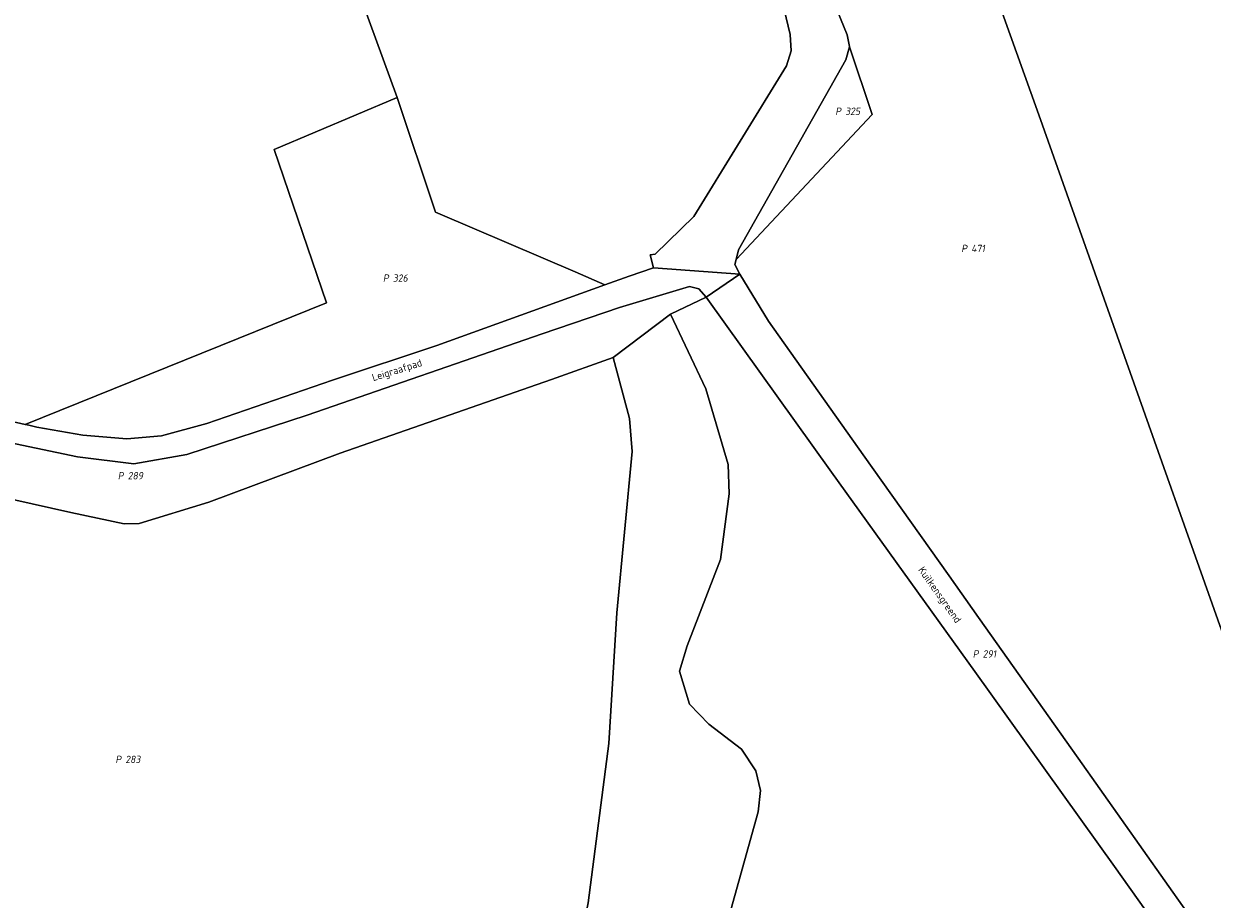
# Model space of a CAD drawing. Extents: x 184444 to 186844, y 346155 to 349219.
# Tile 46 of 49: x 185647 to 185937, y 348314 to 348527. Entities that reach past the tile are written whole.
import ezdxf
from ezdxf.enums import TextEntityAlignment as Align
from ezdxf.lldxf.tags import DXFTag

# ---------------------------------------------------------------- set-up
doc = ezdxf.new("R2010")
doc.units = 0
for name, color, linetype, lineweight in [('B-WE-KG-GRENS_PERCEEL-G', 150, 'KG-PERCEEL', 18), ('B-WE-KG-GRENS_PERCEEL-GV', 150, 'Continuous', 18), ('B-WE-KG-GRENS_PERCEEL-S', 150, 'Continuous', 25), ('B-WE-OG-BEBOUWING_STRAATNAAM-T18', 1, 'Continuous', 18)]:
    doc.layers.add(name, color=color, linetype=linetype, lineweight=lineweight)
doc.styles.add('NLCS-ISO', font='NLCS-ISO.ttf')
doc.styles.add('NLCS-ISO-M1000-T18', font='NLCS-ISO.ttf', dxfattribs={"height": 1.8})
doc.styles.get("Standard").update_dxf_attribs({"font": 'NLCS-ISO.ttf'})
tags = doc.linetypes.add('KG-PERCEEL', pattern='A,5.5,-2,["P",Standard,S=1.8,R=0,X=-0.5,Y=-0.9],-2,5.5,-2,[5,NLCS.SHX,S=0.75,R=0,X=0,Y=0],-2', length=19).pattern_tags.tags
tags[6] = DXFTag(74, 10)

# ---------------------------------------------------------------- blocks, each defined once
blk = doc.blocks.new('SKG-PERCEELNUMMER-SO')
at = {"style": 'NLCS-ISO', "oblique": 10, "flags": 1}
for tag, p in [('GEMEENTECODE', (0, 2.55)), ('PERCEELGROOTTE', (0, -2.45))]:
    blk.add_attdef(tag, text='', height=1.8, dxfattribs=at).set_placement(p, align=Align.MIDDLE_CENTER)
at = {"style": 'NLCS-ISO', "oblique": 10}
blk.add_attdef('SECTIE', text='', height=1.8, dxfattribs=at).set_placement((-0.5, 0), align=Align.MIDDLE_RIGHT)
blk.add_attdef('PERCEELNUMMER', text='', height=1.8, dxfattribs=at).set_placement((0.5, 0), align=Align.MIDDLE_LEFT)

msp = doc.modelspace()

# ---------------------------------------------------------------- linework, layer by layer
at = {"layer": 'B-WE-KG-GRENS_PERCEEL-G', "flags": 128}
for points in [[(185618.09, 348837.82), (185738.101, 348509.456)], [(185848.32, 348521.766), (185848.354, 348521.887), (185847.752, 348524.725), (185839.759, 348544.268), (185799.147, 348647.113), (185832.723, 348658.975), (185838.852, 348661.14)], [(185960.33, 348319.463), (185894.47, 348505.225), (185862.586, 348594.08), (185846.562, 348639.999), (185838.852, 348661.14)], [(185800.526, 348467.95), (185799.759, 348471.089), (185800.998, 348471.304), (185810.378, 348480.499), (185833.002, 348517.148), (185834.107, 348520.787), (185833.885, 348524.772), (185832.433, 348530.833), (185822.069, 348558.104), (185801.43, 348610.473), (185795.461, 348608.528), (185778.75, 348650.512), (185791.933, 348655.169)], [(185820.711, 348469.967), (185821.297, 348472.32), (185847.439, 348518.597), (185848.32, 348521.766)], [(185848.32, 348521.766), (185853.813, 348505.327), (185820.711, 348469.967)], [(185647.462, 348429.827), (185720.915, 348459.419), (185708.12, 348496.78), (185738.101, 348509.456)], [(185738.101, 348509.456), (185747.456, 348481.549), (185748.575, 348481.068), (185781.441, 348466.956), (185788.724, 348463.828)], [(185821.581, 348466.421), (185820.416, 348468.784), (185820.711, 348469.967)], [(185800.526, 348467.95), (185794.602, 348465.952), (185788.724, 348463.828)], [(185821.581, 348466.421), (185800.526, 348467.95)], [(185821.581, 348466.421), (185813.435, 348460.843)], [(185821.581, 348466.421), (185828.543, 348454.995), (185851.614, 348422.418), (185872.614, 348392.97), (185879.721, 348382.834), (185904.049, 348348.54), (185940.94, 348296.298), (185942.291, 348294.61)], [(185572.759, 348442.22), (185576.614, 348441.233), (185633.467, 348427.527), (185660.243, 348421.949), (185673.996, 348420.252), (185686.84, 348422.488), (185716.219, 348432.113), (185773.417, 348451.864), (185792.317, 348458.288), (185809.356, 348463.401), (185811.628, 348462.849), (185813.435, 348460.843)], [(185788.724, 348463.828), (185747.765, 348449.032), (185722.335, 348440.607), (185691.741, 348430.088), (185680.689, 348427.06), (185672.295, 348426.324), (185661.57, 348427.176), (185650.36, 348429.172), (185648.417, 348429.611)], [(185804.717, 348456.654), (185813.435, 348460.843)], [(185813.435, 348460.843), (185843.951, 348418.205), (185878.862, 348369.67), (185912.87, 348322.138), (185931.97, 348295.326), (185941.487, 348282.235), (185944.53, 348277.265)], [(185804.717, 348456.654), (185790.731, 348446.118)], [(185804.717, 348456.654), (185813.282, 348438.48), (185818.715, 348420.028), (185819.014, 348412.939), (185816.877, 348396.9), (185808.76, 348375.92), (185806.863, 348369.766), (185809.319, 348361.679), (185814.064, 348356.796), (185822.021, 348350.754), (185825.481, 348345.452), (185826.649, 348340.659), (185826.074, 348335.46), (185817.986, 348306.642), (185820.721, 348293.465), (185822.978, 348278.683), (185829.067, 348265.316), (185825.132, 348262.461), (185821.454, 348259.049), (185825.822, 348249.764), (185827.893, 348243.565), (185828.069, 348237.303), (185838.986, 348219.653), (185840.141, 348215.086), (185842.27, 348210.914), (185859.507, 348200.029), (185876.466, 348188.574), (185895.048, 348173.499), (185902.283, 348167.588), (185907.589, 348161.989), (185911.14, 348160.876), (185916.931, 348160.74), (185920.378, 348167.243), (185925.44, 348167.178)], [(185647.462, 348429.827), (185632.522, 348433.205), (185612.66, 348437.992), (185577.885, 348446.687), (185562.404, 348450.165)], [(185566.758, 348429.282), (185580.268, 348426.068), (185620.818, 348416.797), (185658.634, 348408.384), (185671.587, 348405.587), (185675.275, 348405.72), (185692.269, 348410.894), (185724.269, 348422.796), (185775.727, 348440.773), (185790.731, 348446.118)], [(185790.731, 348446.118), (185794.752, 348431.258), (185795.363, 348423.208), (185791.652, 348383.949), (185789.694, 348352.112), (185784.658, 348313.339), (185780.712, 348293.277), (185779.947, 348279.663), (185781.397, 348266.137), (185782.932, 348259.693)], [(185648.417, 348429.611), (185647.462, 348429.827)]]:
    msp.add_lwpolyline(points, dxfattribs=at)
at = {"layer": 'B-WE-KG-GRENS_PERCEEL-GV', "flags": 128}
for points in [[(185693.152, 348906.322), (185690.733, 348904.739), (185618.09, 348837.82), (185738.101, 348509.456), (185747.456, 348481.549), (185748.575, 348481.068), (185781.441, 348466.956), (185788.724, 348463.828), (185794.602, 348465.952), (185800.526, 348467.95), (185799.759, 348471.089), (185800.998, 348471.304), (185810.378, 348480.499), (185833.002, 348517.148), (185834.107, 348520.787), (185833.885, 348524.772), (185832.433, 348530.833), (185822.069, 348558.104), (185801.43, 348610.473), (185795.461, 348608.528), (185778.75, 348650.512), (185791.933, 348655.169)], [(185561.164, 348450.444), (185562.404, 348450.165), (185577.885, 348446.687), (185612.66, 348437.992), (185632.522, 348433.205), (185647.462, 348429.827), (185720.915, 348459.419), (185708.12, 348496.78), (185738.101, 348509.456), (185618.09, 348837.82), (185574.92, 348799.5), (185546.26, 348764.79), (185501.48, 348714.93), (185478.63, 348687.12), (185560.39, 348457.03)], [(185838.852, 348661.14), (185846.562, 348639.999), (185862.586, 348594.08), (185894.47, 348505.225), (185960.33, 348319.463), (185960.945, 348317.729), (186016.853, 348388.258), (186060.668, 348446.618), (186079.509, 348472.345), (186088.215, 348483.477), (186097.805, 348494.146), (186106.746, 348502.544), (186110.302, 348505.452), (186086.218, 348573.383), (186054.431, 348661.966), (186038.252, 348708.33), (186031.232, 348727.582), (186027.85, 348726.44), (185931.798, 348693.978)], [(185960.33, 348319.463), (185894.47, 348505.225), (185862.586, 348594.08), (185846.562, 348639.999), (185838.852, 348661.14), (185832.723, 348658.975), (185799.147, 348647.113), (185839.759, 348544.268), (185847.752, 348524.725), (185848.354, 348521.887), (185848.32, 348521.766), (185853.813, 348505.327), (185820.711, 348469.967), (185820.416, 348468.784), (185821.581, 348466.421), (185828.543, 348454.995), (185851.614, 348422.418), (185872.614, 348392.97), (185879.721, 348382.834), (185904.049, 348348.54), (185940.94, 348296.298), (185942.291, 348294.61), (185942.455, 348294.405), (185960.945, 348317.729)], [(185848.32, 348521.766), (185847.439, 348518.597), (185821.297, 348472.32), (185820.711, 348469.967), (185853.813, 348505.327)], [(185647.462, 348429.827), (185648.417, 348429.611), (185650.36, 348429.172), (185661.57, 348427.176), (185672.295, 348426.324), (185680.689, 348427.06), (185691.741, 348430.088), (185722.335, 348440.607), (185747.765, 348449.032), (185788.724, 348463.828), (185781.441, 348466.956), (185748.575, 348481.068), (185747.456, 348481.549), (185738.101, 348509.456), (185708.12, 348496.78), (185720.915, 348459.419)], [(185821.581, 348466.421), (185813.435, 348460.843), (185843.951, 348418.205), (185878.862, 348369.67), (185912.87, 348322.138), (185931.97, 348295.326), (185941.487, 348282.235), (185944.53, 348277.265), (185950.3, 348286.713), (185946.685, 348289.142), (185944.843, 348291.422), (185942.455, 348294.405), (185942.291, 348294.61), (185940.94, 348296.298), (185904.049, 348348.54), (185879.721, 348382.834), (185872.614, 348392.97), (185851.614, 348422.418), (185828.543, 348454.995)], [(185566.758, 348429.282), (185564.916, 348424.369), (185535.77, 348301.345), (185782.932, 348259.693), (185781.397, 348266.137), (185779.947, 348279.663), (185780.712, 348293.277), (185784.658, 348313.339), (185789.694, 348352.112), (185791.652, 348383.949), (185795.363, 348423.208), (185794.752, 348431.258), (185790.731, 348446.118), (185775.727, 348440.773), (185724.269, 348422.796), (185692.269, 348410.894), (185675.275, 348405.72), (185671.587, 348405.587), (185658.634, 348408.384), (185620.818, 348416.797), (185580.268, 348426.068)]]:
    msp.add_lwpolyline(points, close=True, dxfattribs=at)
for points in [[(185832.433, 348530.833), (185833.885, 348524.772), (185834.107, 348520.787), (185833.002, 348517.148), (185810.378, 348480.499), (185800.998, 348471.304), (185799.759, 348471.089), (185800.526, 348467.95), (185821.581, 348466.421), (185820.416, 348468.784), (185820.711, 348469.967), (185821.297, 348472.32), (185847.439, 348518.597), (185848.32, 348521.766), (185848.354, 348521.887), (185847.752, 348524.725), (185839.759, 348544.268)], [(185633.467, 348427.527), (185660.243, 348421.949), (185673.996, 348420.252), (185686.84, 348422.488), (185716.219, 348432.113), (185773.417, 348451.864), (185792.317, 348458.288), (185809.356, 348463.401), (185811.628, 348462.849), (185813.435, 348460.843), (185821.581, 348466.421), (185800.526, 348467.95), (185794.602, 348465.952), (185788.724, 348463.828), (185747.765, 348449.032), (185722.335, 348440.607), (185691.741, 348430.088), (185680.689, 348427.06), (185672.295, 348426.324), (185661.57, 348427.176), (185650.36, 348429.172), (185648.417, 348429.611), (185647.462, 348429.827), (185632.522, 348433.205)], [(185620.818, 348416.797), (185658.634, 348408.384), (185671.587, 348405.587), (185675.275, 348405.72), (185692.269, 348410.894), (185724.269, 348422.796), (185775.727, 348440.773), (185790.731, 348446.118), (185804.717, 348456.654), (185813.435, 348460.843), (185811.628, 348462.849), (185809.356, 348463.401), (185792.317, 348458.288), (185773.417, 348451.864), (185716.219, 348432.113), (185686.84, 348422.488), (185673.996, 348420.252), (185660.243, 348421.949), (185633.467, 348427.527)], [(185931.97, 348295.326), (185912.87, 348322.138), (185878.862, 348369.67), (185843.951, 348418.205), (185813.435, 348460.843), (185804.717, 348456.654), (185813.282, 348438.48), (185818.715, 348420.028), (185819.014, 348412.939), (185816.877, 348396.9), (185808.76, 348375.92), (185806.863, 348369.766), (185809.319, 348361.679), (185814.064, 348356.796), (185822.021, 348350.754), (185825.481, 348345.452), (185826.649, 348340.659), (185826.074, 348335.46), (185817.986, 348306.642)], [(185817.986, 348306.642), (185826.074, 348335.46), (185826.649, 348340.659), (185825.481, 348345.452), (185822.021, 348350.754), (185814.064, 348356.796), (185809.319, 348361.679), (185806.863, 348369.766), (185808.76, 348375.92), (185816.877, 348396.9), (185819.014, 348412.939), (185818.715, 348420.028), (185813.282, 348438.48), (185804.717, 348456.654), (185790.731, 348446.118), (185794.752, 348431.258), (185795.363, 348423.208), (185791.652, 348383.949), (185789.694, 348352.112), (185784.658, 348313.339)]]:
    msp.add_lwpolyline(points, dxfattribs=at)

# ---------------------------------------------------------------- block references
at = {"layer": 'B-WE-KG-GRENS_PERCEEL-S'}
for p, values in [((185846.775, 348506.095), {'PERCEELNUMMER': '325', 'SECTIE': 'P'}), ((185877.466, 348472.669), {'PERCEELNUMMER': '471', 'SECTIE': 'P'}), ((185736.572, 348465.456), {'PERCEELNUMMER': '326', 'SECTIE': 'P'}), ((185671.983, 348417.323), {'PERCEELNUMMER': '289', 'SECTIE': 'P'}), ((185880.265, 348373.935), {'PERCEELNUMMER': '291', 'SECTIE': 'P'}), ((185671.394, 348348.236), {'PERCEELNUMMER': '283', 'SECTIE': 'P'})]:
    msp.add_blockref('SKG-PERCEELNUMMER-SO', p, dxfattribs=at).add_auto_attribs(values)

# ---------------------------------------------------------------- texts
at = {"layer": 'B-WE-OG-BEBOUWING_STRAATNAAM-T18', "style": 'NLCS-ISO-M1000-T18'}
for s, rotation, p in [('Leigraafpad', 17.4, (185738.138, 348442.832)), ('Kuilkensgreend', 305.3, (185870.115, 348388.189))]:
    msp.add_text(s, height=1.8, rotation=rotation, dxfattribs=at).set_placement(p, align=Align.MIDDLE)

doc.saveas('drawing.dxf')
